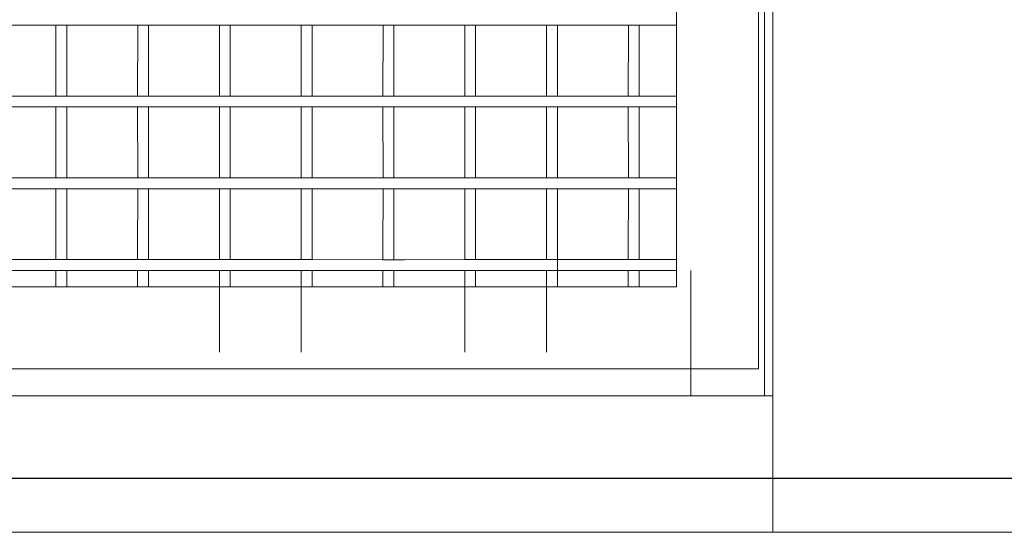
# Model space of a CAD drawing. Header units: millimetres. Extents: x -16331 to -10174, y -4135 to -3584.
# Tile 45 of 256: x -10364 to -10362.556, y -4018.872 to -4018.12. Entities that reach past the tile are written whole.
import ezdxf

# ---------------------------------------------------------------- set-up
doc = ezdxf.new("R2010")
doc.units = ezdxf.units.MM
doc.layers.add('DI-Eixos', color=7, linetype='Continuous')
for name, color, linetype, lineweight in [('DI-Elementos externos em corte', 9, 'Continuous', 18), ('DI-Elementos externos em vista', 9, 'Continuous', 5), ('IFC-IfcDoor-Contorno', 250, 'Continuous', 5), ('IFC-IfcSlab-Contorno', 250, 'Continuous', 5), ('IFC-IfcWallStandardCase-Contorno', 250, 'Continuous', 5)]:
    doc.layers.add(name, color=color, linetype=linetype, lineweight=lineweight)

msp = doc.modelspace()

# ---------------------------------------------------------------- linework, layer by layer
at = {"layer": 'DI-Eixos'}
msp.add_line((-10376.1671, -4018.7924), (-10355.1826, -4018.7924), dxfattribs=at)
at = {"layer": 'DI-Elementos externos em corte'}
for p, q in [((-10362.8955, -4018.8718), (-10364.8479, -4018.8718)), ((-10362.5755, -4018.8718), (-10362.8955, -4018.8718)), ((-10362.3659, -4018.8718), (-10362.5755, -4018.8718))]:
    msp.add_line(p, q, dxfattribs=at)
at = {"layer": 'DI-Elementos externos em corte', "lineweight": 5}
for p, q in [((-10362.8955, -4018.8718), (-10364.8479, -4018.8718)), ((-10362.5755, -4018.8718), (-10362.8955, -4018.8718)), ((-10362.3659, -4018.8718), (-10362.5755, -4018.8718))]:
    msp.add_line(p, q, dxfattribs=at)
at = {"layer": 'DI-Elementos externos em vista'}
for p, q in [((-10362.9075, -4017.0618), (-10362.9075, -4018.6718)), ((-10362.8955, -4017.0618), (-10362.8955, -4018.6718)), ((-10362.8955, -4018.6718), (-10362.8955, -4017.0618)), ((-10363.0365, -4017.7678), (-10363.0365, -4018.5118)), ((-10362.9165, -4018.1278), (-10362.9165, -4017.8878)), ((-10362.9075, -4018.1278), (-10362.9075, -4018.1118)), ((-10364.0514, -4018.1278), (-10363.9897, -4018.1278)), ((-10363.9897, -4018.1278), (-10363.9473, -4018.1278)), ((-10363.9473, -4018.1278), (-10363.9314, -4018.1278)), ((-10363.9473, -4018.1278), (-10363.9473, -4018.1329)), ((-10363.9314, -4018.1278), (-10363.8949, -4018.1278)), ((-10363.9314, -4018.1329), (-10363.9314, -4018.1278)), ((-10363.8949, -4018.1278), (-10363.8273, -4018.1278)), ((-10363.8273, -4018.1278), (-10363.8114, -4018.1278)), ((-10363.8273, -4018.1278), (-10363.8273, -4018.1329)), ((-10363.8114, -4018.1278), (-10363.7802, -4018.1278)), ((-10363.8114, -4018.1329), (-10363.8114, -4018.1278)), ((-10363.7802, -4018.1278), (-10363.7073, -4018.1277)), ((-10363.7073, -4018.1277), (-10363.6914, -4018.1277)), ((-10363.7073, -4018.1277), (-10363.7073, -4018.1329)), ((-10363.6914, -4018.1277), (-10363.6654, -4018.1277)), ((-10363.6914, -4018.1329), (-10363.6914, -4018.1277)), ((-10363.6654, -4018.1277), (-10363.5873, -4018.1278)), ((-10363.5873, -4018.1278), (-10363.5725, -4018.1278)), ((-10363.5873, -4018.1278), (-10363.5873, -4018.1329)), ((-10363.5725, -4018.1278), (-10363.4673, -4018.1277)), ((-10363.5714, -4018.1329), (-10363.5714, -4018.1278)), ((-10363.4673, -4018.1277), (-10363.4514, -4018.1277)), ((-10363.4673, -4018.1277), (-10363.4673, -4018.1329)), ((-10363.4514, -4018.1277), (-10363.4359, -4018.1277)), ((-10363.4514, -4018.1329), (-10363.4514, -4018.1277)), ((-10363.4359, -4018.1277), (-10363.3473, -4018.1277)), ((-10363.3473, -4018.1277), (-10363.3314, -4018.1277)), ((-10363.3473, -4018.1277), (-10363.3473, -4018.1329)), ((-10363.3314, -4018.1277), (-10363.2997, -4018.1278)), ((-10363.3314, -4018.1329), (-10363.3314, -4018.1277)), ((-10363.2997, -4018.1278), (-10363.2273, -4018.1277)), ((-10363.2273, -4018.1277), (-10363.2114, -4018.1277)), ((-10363.2273, -4018.1277), (-10363.2273, -4018.1329)), ((-10363.2114, -4018.1277), (-10363.2064, -4018.1277)), ((-10363.2114, -4018.1329), (-10363.2114, -4018.1277)), ((-10363.2064, -4018.1277), (-10363.1073, -4018.1277)), ((-10363.1073, -4018.1277), (-10363.0914, -4018.1278)), ((-10363.1073, -4018.1277), (-10363.1073, -4018.1329)), ((-10363.0914, -4018.1278), (-10363.059, -4018.1278)), ((-10363.0914, -4018.1329), (-10363.0914, -4018.1278)), ((-10363.059, -4018.1278), (-10363.0365, -4018.1278)), ((-10362.9165, -4018.3678), (-10362.9165, -4018.1278)), ((-10362.9075, -4018.2318), (-10362.9075, -4018.1278)), ((-10363.9473, -4018.1329), (-10363.9474, -4018.232)), ((-10363.9314, -4018.232), (-10363.9314, -4018.1329)), ((-10363.8273, -4018.1329), (-10363.8274, -4018.232)), ((-10363.8114, -4018.232), (-10363.8114, -4018.1329)), ((-10363.7073, -4018.1329), (-10363.7074, -4018.232)), ((-10363.6914, -4018.232), (-10363.6914, -4018.1329)), ((-10363.5873, -4018.1329), (-10363.5874, -4018.232)), ((-10363.5714, -4018.232), (-10363.5714, -4018.1329)), ((-10363.4673, -4018.1329), (-10363.4674, -4018.232)), ((-10363.4514, -4018.232), (-10363.4514, -4018.1329)), ((-10363.3473, -4018.1329), (-10363.3474, -4018.232)), ((-10363.3314, -4018.232), (-10363.3314, -4018.1329)), ((-10363.2273, -4018.1329), (-10363.2274, -4018.232)), ((-10363.2114, -4018.232), (-10363.2114, -4018.1329)), ((-10363.1073, -4018.1329), (-10363.1074, -4018.232)), ((-10363.0914, -4018.232), (-10363.0914, -4018.1329)), ((-10363.9897, -4018.2318), (-10364.0514, -4018.2318)), ((-10363.9474, -4018.2318), (-10363.9897, -4018.2318)), ((-10363.9314, -4018.2318), (-10363.9474, -4018.2318)), ((-10363.8949, -4018.2318), (-10363.9314, -4018.2318)), ((-10363.8274, -4018.2318), (-10363.8949, -4018.2318)), ((-10363.8114, -4018.2318), (-10363.8274, -4018.2318)), ((-10363.7802, -4018.2318), (-10363.8114, -4018.2318)), ((-10363.7074, -4018.2318), (-10363.7802, -4018.2318)), ((-10363.6914, -4018.2318), (-10363.7074, -4018.2318)), ((-10363.6654, -4018.2318), (-10363.6914, -4018.2318)), ((-10363.5874, -4018.2318), (-10363.6654, -4018.2318)), ((-10363.5725, -4018.2318), (-10363.5874, -4018.2318)), ((-10363.4674, -4018.2319), (-10363.5725, -4018.2318)), ((-10363.4514, -4018.2319), (-10363.4674, -4018.2319)), ((-10363.4359, -4018.2319), (-10363.4514, -4018.2319)), ((-10363.3474, -4018.2318), (-10363.4359, -4018.2319)), ((-10363.3314, -4018.2318), (-10363.3474, -4018.2318)), ((-10363.2997, -4018.2318), (-10363.3314, -4018.2318)), ((-10363.2274, -4018.2318), (-10363.2997, -4018.2318)), ((-10363.2114, -4018.2318), (-10363.2274, -4018.2318)), ((-10363.2064, -4018.2318), (-10363.2114, -4018.2318)), ((-10363.1074, -4018.2318), (-10363.2064, -4018.2318)), ((-10363.0914, -4018.2318), (-10363.1074, -4018.2318)), ((-10363.059, -4018.2318), (-10363.0914, -4018.2318)), ((-10363.0365, -4018.2318), (-10363.059, -4018.2318)), ((-10362.9075, -4018.2478), (-10362.9075, -4018.2318)), ((-10364.0514, -4018.2478), (-10363.9897, -4018.2478)), ((-10363.9897, -4018.2478), (-10363.9474, -4018.2478)), ((-10363.9474, -4018.2478), (-10363.9314, -4018.2478)), ((-10363.9474, -4018.2478), (-10363.9473, -4018.3518)), ((-10363.9314, -4018.2478), (-10363.8949, -4018.2478)), ((-10363.9314, -4018.3518), (-10363.9314, -4018.2478)), ((-10363.8949, -4018.2478), (-10363.8274, -4018.2478)), ((-10363.8274, -4018.2478), (-10363.8114, -4018.2478)), ((-10363.8274, -4018.2478), (-10363.8273, -4018.3518)), ((-10363.8114, -4018.2478), (-10363.7802, -4018.2478)), ((-10363.8114, -4018.3518), (-10363.8114, -4018.2478)), ((-10363.7802, -4018.2478), (-10363.7074, -4018.2477)), ((-10363.7074, -4018.2477), (-10363.6914, -4018.2477)), ((-10363.7074, -4018.2477), (-10363.7073, -4018.3518)), ((-10363.6914, -4018.2477), (-10363.6654, -4018.2477)), ((-10363.6914, -4018.3518), (-10363.6914, -4018.2477)), ((-10363.6654, -4018.2477), (-10363.5874, -4018.2478)), ((-10363.5874, -4018.2478), (-10363.5725, -4018.2478)), ((-10363.5874, -4018.2478), (-10363.5873, -4018.3518)), ((-10363.5725, -4018.2478), (-10363.4674, -4018.2477)), ((-10363.5714, -4018.3518), (-10363.5714, -4018.2478)), ((-10363.4674, -4018.2477), (-10363.4514, -4018.2477)), ((-10363.4674, -4018.2477), (-10363.4673, -4018.3519)), ((-10363.4514, -4018.2477), (-10363.4359, -4018.2477)), ((-10363.4514, -4018.3519), (-10363.4514, -4018.2477)), ((-10363.4359, -4018.2477), (-10363.3474, -4018.2477)), ((-10363.3474, -4018.2477), (-10363.3314, -4018.2477)), ((-10363.3474, -4018.2477), (-10363.3473, -4018.3518)), ((-10363.3314, -4018.2477), (-10363.2997, -4018.2478)), ((-10363.3314, -4018.3518), (-10363.3314, -4018.2477)), ((-10363.2997, -4018.2478), (-10363.2274, -4018.2477)), ((-10363.2274, -4018.2477), (-10363.2114, -4018.2477)), ((-10363.2274, -4018.2477), (-10363.2273, -4018.3518)), ((-10363.2114, -4018.2477), (-10363.2064, -4018.2477)), ((-10363.2114, -4018.3518), (-10363.2114, -4018.2477)), ((-10363.2064, -4018.2477), (-10363.1074, -4018.2477)), ((-10363.1074, -4018.2477), (-10363.0914, -4018.2478)), ((-10363.1074, -4018.2477), (-10363.1073, -4018.3518)), ((-10363.0914, -4018.2478), (-10363.059, -4018.2478)), ((-10363.0914, -4018.3518), (-10363.0914, -4018.2478)), ((-10363.059, -4018.2478), (-10363.0365, -4018.2478)), ((-10362.9075, -4018.3518), (-10362.9075, -4018.2478)), ((-10363.9897, -4018.3518), (-10364.0514, -4018.3518)), ((-10363.9473, -4018.3518), (-10363.9897, -4018.3518)), ((-10363.9314, -4018.3518), (-10363.9473, -4018.3518)), ((-10363.8949, -4018.3518), (-10363.9314, -4018.3518)), ((-10363.8273, -4018.3518), (-10363.8949, -4018.3518)), ((-10363.8114, -4018.3518), (-10363.8273, -4018.3518)), ((-10363.7802, -4018.3518), (-10363.8114, -4018.3518)), ((-10363.7073, -4018.3518), (-10363.7802, -4018.3518)), ((-10363.6914, -4018.3518), (-10363.7073, -4018.3518)), ((-10363.6654, -4018.3518), (-10363.6914, -4018.3518)), ((-10363.5873, -4018.3518), (-10363.6654, -4018.3518)), ((-10363.5725, -4018.3518), (-10363.5873, -4018.3518)), ((-10363.4673, -4018.3519), (-10363.5725, -4018.3518)), ((-10363.4514, -4018.3519), (-10363.4673, -4018.3519)), ((-10363.4359, -4018.3519), (-10363.4514, -4018.3519)), ((-10363.3473, -4018.3518), (-10363.4359, -4018.3519)), ((-10363.3314, -4018.3518), (-10363.3473, -4018.3518)), ((-10363.2997, -4018.3518), (-10363.3314, -4018.3518)), ((-10363.2273, -4018.3518), (-10363.2997, -4018.3518)), ((-10363.2114, -4018.3518), (-10363.2273, -4018.3518)), ((-10363.2064, -4018.3518), (-10363.2114, -4018.3518)), ((-10363.1073, -4018.3518), (-10363.2064, -4018.3518)), ((-10363.0914, -4018.3518), (-10363.1073, -4018.3518)), ((-10363.059, -4018.3518), (-10363.0914, -4018.3518)), ((-10363.0365, -4018.3518), (-10363.059, -4018.3518)), ((-10362.9075, -4018.3678), (-10362.9075, -4018.3518)), ((-10364.0514, -4018.3678), (-10363.9897, -4018.3678)), ((-10363.9897, -4018.3678), (-10363.9473, -4018.3678)), ((-10363.9473, -4018.3678), (-10363.9474, -4018.4595)), ((-10363.9473, -4018.3678), (-10363.9314, -4018.3678)), ((-10363.9314, -4018.3678), (-10363.8949, -4018.3678)), ((-10363.9314, -4018.4595), (-10363.9314, -4018.3678)), ((-10363.8949, -4018.3678), (-10363.8273, -4018.3678)), ((-10363.8273, -4018.3678), (-10363.8274, -4018.4595)), ((-10363.8273, -4018.3678), (-10363.8114, -4018.3678)), ((-10363.8114, -4018.3678), (-10363.7802, -4018.3678)), ((-10363.8114, -4018.4595), (-10363.8114, -4018.3678)), ((-10363.7802, -4018.3678), (-10363.7073, -4018.3677)), ((-10363.7073, -4018.3677), (-10363.7074, -4018.4595)), ((-10363.7073, -4018.3677), (-10363.6914, -4018.3677)), ((-10363.6914, -4018.3677), (-10363.6654, -4018.3677)), ((-10363.6914, -4018.4595), (-10363.6914, -4018.3677)), ((-10363.6654, -4018.3677), (-10363.5873, -4018.3678)), ((-10363.5873, -4018.3678), (-10363.5874, -4018.4595)), ((-10363.5873, -4018.3678), (-10363.5725, -4018.3678)), ((-10363.5725, -4018.3678), (-10363.4673, -4018.3677)), ((-10363.5714, -4018.4595), (-10363.5714, -4018.3678)), ((-10363.4673, -4018.3677), (-10363.4674, -4018.4595)), ((-10363.4673, -4018.3677), (-10363.4514, -4018.3677)), ((-10363.4514, -4018.3677), (-10363.4359, -4018.3677)), ((-10363.4514, -4018.4595), (-10363.4514, -4018.3677)), ((-10363.4359, -4018.3677), (-10363.3473, -4018.3677)), ((-10363.3473, -4018.3677), (-10363.3474, -4018.4595)), ((-10363.3473, -4018.3677), (-10363.3314, -4018.3677)), ((-10363.3314, -4018.3677), (-10363.2997, -4018.3678)), ((-10363.3314, -4018.4595), (-10363.3314, -4018.3677)), ((-10363.2997, -4018.3678), (-10363.2273, -4018.3677)), ((-10363.2273, -4018.3677), (-10363.2274, -4018.4595)), ((-10363.2273, -4018.3677), (-10363.2114, -4018.3677)), ((-10363.2114, -4018.3677), (-10363.2064, -4018.3677)), ((-10363.2114, -4018.4595), (-10363.2114, -4018.3677)), ((-10363.2064, -4018.3677), (-10363.1073, -4018.3677)), ((-10363.1073, -4018.3677), (-10363.1074, -4018.4595)), ((-10363.1073, -4018.3677), (-10363.0914, -4018.3678)), ((-10363.0914, -4018.3678), (-10363.059, -4018.3678)), ((-10363.0914, -4018.4595), (-10363.0914, -4018.3678)), ((-10363.059, -4018.3678), (-10363.0365, -4018.3678)), ((-10362.9165, -4018.6318), (-10362.9165, -4018.3678)), ((-10362.9075, -4018.4718), (-10362.9075, -4018.3678)), ((-10363.9474, -4018.4595), (-10363.9474, -4018.4718)), ((-10363.9314, -4018.4718), (-10363.9314, -4018.4595)), ((-10363.8274, -4018.4595), (-10363.8274, -4018.4718)), ((-10363.8114, -4018.4718), (-10363.8114, -4018.4595)), ((-10363.7074, -4018.4595), (-10363.7074, -4018.4718)), ((-10363.6914, -4018.4718), (-10363.6914, -4018.4595)), ((-10363.5874, -4018.4595), (-10363.5874, -4018.4718)), ((-10363.5714, -4018.4718), (-10363.5714, -4018.4595)), ((-10363.4674, -4018.4595), (-10363.4674, -4018.4719)), ((-10363.4514, -4018.4719), (-10363.4514, -4018.4595)), ((-10363.3474, -4018.4595), (-10363.3474, -4018.4718)), ((-10363.3314, -4018.4718), (-10363.3314, -4018.4595)), ((-10363.2274, -4018.4595), (-10363.2274, -4018.4718)), ((-10363.2114, -4018.4718), (-10363.2114, -4018.4595)), ((-10363.1074, -4018.4595), (-10363.1074, -4018.4718)), ((-10363.0914, -4018.4718), (-10363.0914, -4018.4595)), ((-10363.9897, -4018.4718), (-10364.0514, -4018.4718)), ((-10363.9474, -4018.4718), (-10363.9897, -4018.4718)), ((-10363.9314, -4018.4718), (-10363.9474, -4018.4718)), ((-10363.8949, -4018.4718), (-10363.9314, -4018.4718)), ((-10363.8274, -4018.4718), (-10363.8949, -4018.4718)), ((-10363.8114, -4018.4718), (-10363.8274, -4018.4718)), ((-10363.7802, -4018.4718), (-10363.8114, -4018.4718)), ((-10363.7074, -4018.4718), (-10363.7802, -4018.4718)), ((-10363.6914, -4018.4718), (-10363.7074, -4018.4718)), ((-10363.6654, -4018.4718), (-10363.6914, -4018.4718)), ((-10363.5874, -4018.4718), (-10363.6654, -4018.4718)), ((-10363.5725, -4018.4718), (-10363.5874, -4018.4718)), ((-10363.5714, -4018.4718), (-10363.5725, -4018.4718)), ((-10363.4674, -4018.4719), (-10363.5714, -4018.4718)), ((-10363.4514, -4018.4719), (-10363.4674, -4018.4719)), ((-10363.4359, -4018.4719), (-10363.4514, -4018.4719)), ((-10363.3474, -4018.4718), (-10363.4359, -4018.4719)), ((-10363.3314, -4018.4718), (-10363.3474, -4018.4718)), ((-10363.2997, -4018.4718), (-10363.3314, -4018.4718)), ((-10363.2274, -4018.4718), (-10363.2997, -4018.4718)), ((-10363.2114, -4018.4718), (-10363.2274, -4018.4718)), ((-10363.2064, -4018.4718), (-10363.2114, -4018.4718)), ((-10363.2114, -4018.4877), (-10363.2114, -4018.4718)), ((-10363.1074, -4018.4718), (-10363.2064, -4018.4718)), ((-10363.0914, -4018.4718), (-10363.1074, -4018.4718)), ((-10363.059, -4018.4718), (-10363.0914, -4018.4718)), ((-10363.0365, -4018.4718), (-10363.059, -4018.4718)), ((-10362.9075, -4018.4878), (-10362.9075, -4018.4718)), ((-10364.0514, -4018.4878), (-10363.9897, -4018.4878)), ((-10363.9897, -4018.4878), (-10363.9474, -4018.4878)), ((-10363.9474, -4018.4878), (-10363.9314, -4018.4878)), ((-10363.9474, -4018.4878), (-10363.9474, -4018.5118)), ((-10363.9314, -4018.4878), (-10363.8949, -4018.4878)), ((-10363.9314, -4018.5118), (-10363.9314, -4018.4878)), ((-10363.8949, -4018.4878), (-10363.8274, -4018.4878)), ((-10363.8274, -4018.4878), (-10363.8114, -4018.4878)), ((-10363.8274, -4018.4878), (-10363.8274, -4018.5118)), ((-10363.8114, -4018.4878), (-10363.7802, -4018.4878)), ((-10363.8114, -4018.5118), (-10363.8114, -4018.4878)), ((-10363.7802, -4018.4878), (-10363.7074, -4018.4877)), ((-10363.7074, -4018.4877), (-10363.6914, -4018.4877)), ((-10363.7074, -4018.4877), (-10363.7074, -4018.5118)), ((-10363.6914, -4018.4877), (-10363.6654, -4018.4877)), ((-10363.6914, -4018.5118), (-10363.6914, -4018.4877)), ((-10363.6654, -4018.4877), (-10363.5874, -4018.4878)), ((-10363.5874, -4018.4878), (-10363.5725, -4018.4878)), ((-10363.5874, -4018.4878), (-10363.5874, -4018.5118)), ((-10363.5725, -4018.4878), (-10363.5714, -4018.4878)), ((-10363.5714, -4018.4878), (-10363.4674, -4018.4877)), ((-10363.5714, -4018.5118), (-10363.5714, -4018.4878)), ((-10363.4674, -4018.4877), (-10363.4514, -4018.4877)), ((-10363.4674, -4018.4877), (-10363.4674, -4018.5118)), ((-10363.4514, -4018.4877), (-10363.4359, -4018.4877)), ((-10363.4514, -4018.5118), (-10363.4514, -4018.4877)), ((-10363.4359, -4018.4877), (-10363.3474, -4018.4877)), ((-10363.3474, -4018.4877), (-10363.3314, -4018.4877)), ((-10363.3474, -4018.4877), (-10363.3474, -4018.5118)), ((-10363.3314, -4018.4877), (-10363.2997, -4018.4878)), ((-10363.3314, -4018.5118), (-10363.3314, -4018.4877)), ((-10363.2997, -4018.4878), (-10363.2274, -4018.4877)), ((-10363.2274, -4018.4877), (-10363.2114, -4018.4877)), ((-10363.2274, -4018.4877), (-10363.2274, -4018.5118)), ((-10363.2114, -4018.4877), (-10363.2064, -4018.4877)), ((-10363.2114, -4018.5118), (-10363.2114, -4018.4877)), ((-10363.2064, -4018.4877), (-10363.1074, -4018.4877)), ((-10363.1074, -4018.4877), (-10363.0914, -4018.4878)), ((-10363.1074, -4018.4877), (-10363.1074, -4018.5118)), ((-10363.0914, -4018.4878), (-10363.059, -4018.4878)), ((-10363.0914, -4018.5118), (-10363.0914, -4018.4878)), ((-10363.059, -4018.4878), (-10363.0365, -4018.4878)), ((-10363.0155, -4018.4878), (-10363.0155, -4018.6718)), ((-10362.9075, -4018.5118), (-10362.9075, -4018.4878)), ((-10363.9474, -4018.5118), (-10364.0674, -4018.5118)), ((-10363.8274, -4018.5118), (-10363.9474, -4018.5118)), ((-10363.7074, -4018.5118), (-10363.8274, -4018.5118)), ((-10363.6914, -4018.5118), (-10363.7074, -4018.5118)), ((-10363.7074, -4018.5118), (-10363.7074, -4018.6077)), ((-10363.5874, -4018.5118), (-10363.6914, -4018.5118)), ((-10363.5714, -4018.5118), (-10363.5874, -4018.5118)), ((-10363.5874, -4018.5118), (-10363.5874, -4018.6077)), ((-10363.4674, -4018.5118), (-10363.5714, -4018.5118)), ((-10363.4514, -4018.5118), (-10363.4674, -4018.5118)), ((-10363.3474, -4018.5118), (-10363.4514, -4018.5118)), ((-10363.3314, -4018.5118), (-10363.3474, -4018.5118)), ((-10363.3474, -4018.5118), (-10363.3474, -4018.6077)), ((-10363.2274, -4018.5118), (-10363.3314, -4018.5118)), ((-10363.2114, -4018.5118), (-10363.2274, -4018.5118)), ((-10363.2274, -4018.5118), (-10363.2274, -4018.6077)), ((-10363.1074, -4018.5118), (-10363.2114, -4018.5118)), ((-10363.0914, -4018.5118), (-10363.1074, -4018.5118)), ((-10363.0365, -4018.5118), (-10363.0914, -4018.5118)), ((-10362.9075, -4018.6318), (-10362.9075, -4018.5118)), ((-10364.0514, -4018.6318), (-10363.9474, -4018.6318)), ((-10363.9474, -4018.6318), (-10363.9314, -4018.6318)), ((-10363.9314, -4018.6318), (-10363.8274, -4018.6318)), ((-10363.8274, -4018.6318), (-10363.8114, -4018.6318)), ((-10363.8114, -4018.6318), (-10363.7074, -4018.6318)), ((-10363.7074, -4018.6318), (-10363.6914, -4018.6318)), ((-10363.6914, -4018.6318), (-10363.5874, -4018.6318)), ((-10363.5874, -4018.6318), (-10363.5714, -4018.6318)), ((-10363.5714, -4018.6318), (-10363.4674, -4018.6318)), ((-10363.4674, -4018.6318), (-10363.4514, -4018.6318)), ((-10363.4514, -4018.6318), (-10363.3474, -4018.6318)), ((-10363.3474, -4018.6318), (-10363.3314, -4018.6318)), ((-10363.3314, -4018.6318), (-10363.0155, -4018.6318)), ((-10363.0155, -4018.6318), (-10362.9165, -4018.6318)), ((-10362.9075, -4018.6718), (-10362.9075, -4018.6318)), ((-10363.6555, -4018.6718), (-10364.8559, -4018.6718)), ((-10362.8955, -4018.6718), (-10363.6555, -4018.6718)), ((-10363.0155, -4018.6718), (-10362.9943, -4018.6718)), ((-10362.9943, -4018.6718), (-10362.9165, -4018.6718)), ((-10362.9165, -4018.6718), (-10362.9075, -4018.6718)), ((-10362.9075, -4018.6718), (-10362.8955, -4018.6718)), ((-10362.8955, -4018.6718), (-10362.8955, -4018.8718)), ((-10362.8955, -4018.8718), (-10362.8955, -4018.6718))]:
    msp.add_line(p, q, dxfattribs=at)
at = {"layer": 'IFC-IfcDoor-Contorno', "lineweight": 5}
for p, q in [((-10362.9075, -4017.0618), (-10362.9075, -4018.6718)), ((-10362.8955, -4018.6718), (-10362.8955, -4017.0618)), ((-10363.0365, -4017.7678), (-10363.0365, -4018.5118)), ((-10362.9165, -4018.1278), (-10362.9165, -4017.8878)), ((-10362.9075, -4018.1278), (-10362.9075, -4018.1118)), ((-10364.0514, -4018.1278), (-10363.9897, -4018.1278)), ((-10363.9897, -4018.1278), (-10363.9473, -4018.1278)), ((-10363.9473, -4018.1278), (-10363.9314, -4018.1278)), ((-10363.9473, -4018.1278), (-10363.9473, -4018.1329)), ((-10363.9314, -4018.1278), (-10363.8949, -4018.1278)), ((-10363.9314, -4018.1329), (-10363.9314, -4018.1278)), ((-10363.8949, -4018.1278), (-10363.8273, -4018.1278)), ((-10363.8273, -4018.1278), (-10363.8114, -4018.1278)), ((-10363.8273, -4018.1278), (-10363.8273, -4018.1329)), ((-10363.8114, -4018.1278), (-10363.7802, -4018.1278)), ((-10363.8114, -4018.1329), (-10363.8114, -4018.1278)), ((-10363.7802, -4018.1278), (-10363.7073, -4018.1277)), ((-10363.7073, -4018.1277), (-10363.6914, -4018.1277)), ((-10363.7073, -4018.1277), (-10363.7073, -4018.1329)), ((-10363.6914, -4018.1277), (-10363.6654, -4018.1277)), ((-10363.6914, -4018.1329), (-10363.6914, -4018.1277)), ((-10363.6654, -4018.1277), (-10363.5873, -4018.1278)), ((-10363.5873, -4018.1278), (-10363.5725, -4018.1278)), ((-10363.5873, -4018.1278), (-10363.5873, -4018.1329)), ((-10363.5725, -4018.1278), (-10363.4673, -4018.1277)), ((-10363.5714, -4018.1329), (-10363.5714, -4018.1278)), ((-10363.4673, -4018.1277), (-10363.4514, -4018.1277)), ((-10363.4673, -4018.1277), (-10363.4673, -4018.1329)), ((-10363.4514, -4018.1277), (-10363.4359, -4018.1277)), ((-10363.4514, -4018.1329), (-10363.4514, -4018.1277)), ((-10363.4359, -4018.1277), (-10363.3473, -4018.1277)), ((-10363.3473, -4018.1277), (-10363.3314, -4018.1277)), ((-10363.3473, -4018.1277), (-10363.3473, -4018.1329)), ((-10363.3314, -4018.1277), (-10363.2997, -4018.1278)), ((-10363.3314, -4018.1329), (-10363.3314, -4018.1277)), ((-10363.2997, -4018.1278), (-10363.2273, -4018.1277)), ((-10363.2273, -4018.1277), (-10363.2114, -4018.1277)), ((-10363.2273, -4018.1277), (-10363.2273, -4018.1329)), ((-10363.2114, -4018.1277), (-10363.2064, -4018.1277)), ((-10363.2114, -4018.1329), (-10363.2114, -4018.1277)), ((-10363.2064, -4018.1277), (-10363.1073, -4018.1277)), ((-10363.1073, -4018.1277), (-10363.0914, -4018.1278)), ((-10363.1073, -4018.1277), (-10363.1073, -4018.1329)), ((-10363.0914, -4018.1278), (-10363.059, -4018.1278)), ((-10363.0914, -4018.1329), (-10363.0914, -4018.1278)), ((-10363.059, -4018.1278), (-10363.0365, -4018.1278)), ((-10362.9165, -4018.3678), (-10362.9165, -4018.1278)), ((-10362.9075, -4018.2318), (-10362.9075, -4018.1278)), ((-10363.9473, -4018.1329), (-10363.9474, -4018.232)), ((-10363.9314, -4018.232), (-10363.9314, -4018.1329)), ((-10363.8273, -4018.1329), (-10363.8274, -4018.232)), ((-10363.8114, -4018.232), (-10363.8114, -4018.1329)), ((-10363.7073, -4018.1329), (-10363.7074, -4018.232)), ((-10363.6914, -4018.232), (-10363.6914, -4018.1329)), ((-10363.5873, -4018.1329), (-10363.5874, -4018.232)), ((-10363.5714, -4018.232), (-10363.5714, -4018.1329)), ((-10363.4673, -4018.1329), (-10363.4674, -4018.232)), ((-10363.4514, -4018.232), (-10363.4514, -4018.1329)), ((-10363.3473, -4018.1329), (-10363.3474, -4018.232)), ((-10363.3314, -4018.232), (-10363.3314, -4018.1329)), ((-10363.2273, -4018.1329), (-10363.2274, -4018.232)), ((-10363.2114, -4018.232), (-10363.2114, -4018.1329)), ((-10363.1073, -4018.1329), (-10363.1074, -4018.232)), ((-10363.0914, -4018.232), (-10363.0914, -4018.1329)), ((-10363.9897, -4018.2318), (-10364.0514, -4018.2318)), ((-10363.9474, -4018.2318), (-10363.9897, -4018.2318)), ((-10363.9314, -4018.2318), (-10363.9474, -4018.2318)), ((-10363.8949, -4018.2318), (-10363.9314, -4018.2318)), ((-10363.8274, -4018.2318), (-10363.8949, -4018.2318)), ((-10363.8114, -4018.2318), (-10363.8274, -4018.2318)), ((-10363.7802, -4018.2318), (-10363.8114, -4018.2318)), ((-10363.7074, -4018.2318), (-10363.7802, -4018.2318)), ((-10363.6914, -4018.2318), (-10363.7074, -4018.2318)), ((-10363.6654, -4018.2318), (-10363.6914, -4018.2318)), ((-10363.5874, -4018.2318), (-10363.6654, -4018.2318)), ((-10363.5725, -4018.2318), (-10363.5874, -4018.2318)), ((-10363.4674, -4018.2319), (-10363.5725, -4018.2318)), ((-10363.4514, -4018.2319), (-10363.4674, -4018.2319)), ((-10363.4359, -4018.2319), (-10363.4514, -4018.2319)), ((-10363.3474, -4018.2318), (-10363.4359, -4018.2319)), ((-10363.3314, -4018.2318), (-10363.3474, -4018.2318)), ((-10363.2997, -4018.2318), (-10363.3314, -4018.2318)), ((-10363.2274, -4018.2318), (-10363.2997, -4018.2318)), ((-10363.2114, -4018.2318), (-10363.2274, -4018.2318)), ((-10363.2064, -4018.2318), (-10363.2114, -4018.2318)), ((-10363.1074, -4018.2318), (-10363.2064, -4018.2318)), ((-10363.0914, -4018.2318), (-10363.1074, -4018.2318)), ((-10363.059, -4018.2318), (-10363.0914, -4018.2318)), ((-10363.0365, -4018.2318), (-10363.059, -4018.2318)), ((-10362.9075, -4018.2478), (-10362.9075, -4018.2318)), ((-10364.0514, -4018.2478), (-10363.9897, -4018.2478)), ((-10363.9897, -4018.2478), (-10363.9474, -4018.2478)), ((-10363.9474, -4018.2478), (-10363.9314, -4018.2478)), ((-10363.9474, -4018.2478), (-10363.9473, -4018.3518)), ((-10363.9314, -4018.2478), (-10363.8949, -4018.2478)), ((-10363.9314, -4018.3518), (-10363.9314, -4018.2478)), ((-10363.8949, -4018.2478), (-10363.8274, -4018.2478)), ((-10363.8274, -4018.2478), (-10363.8114, -4018.2478)), ((-10363.8274, -4018.2478), (-10363.8273, -4018.3518)), ((-10363.8114, -4018.2478), (-10363.7802, -4018.2478)), ((-10363.8114, -4018.3518), (-10363.8114, -4018.2478)), ((-10363.7802, -4018.2478), (-10363.7074, -4018.2477)), ((-10363.7074, -4018.2477), (-10363.6914, -4018.2477)), ((-10363.7074, -4018.2477), (-10363.7073, -4018.3518)), ((-10363.6914, -4018.2477), (-10363.6654, -4018.2477)), ((-10363.6914, -4018.3518), (-10363.6914, -4018.2477)), ((-10363.6654, -4018.2477), (-10363.5874, -4018.2478)), ((-10363.5874, -4018.2478), (-10363.5725, -4018.2478)), ((-10363.5874, -4018.2478), (-10363.5873, -4018.3518)), ((-10363.5725, -4018.2478), (-10363.4674, -4018.2477)), ((-10363.5714, -4018.3518), (-10363.5714, -4018.2478)), ((-10363.4674, -4018.2477), (-10363.4514, -4018.2477)), ((-10363.4674, -4018.2477), (-10363.4673, -4018.3519)), ((-10363.4514, -4018.2477), (-10363.4359, -4018.2477)), ((-10363.4514, -4018.3519), (-10363.4514, -4018.2477)), ((-10363.4359, -4018.2477), (-10363.3474, -4018.2477)), ((-10363.3474, -4018.2477), (-10363.3314, -4018.2477)), ((-10363.3474, -4018.2477), (-10363.3473, -4018.3518)), ((-10363.3314, -4018.2477), (-10363.2997, -4018.2478)), ((-10363.3314, -4018.3518), (-10363.3314, -4018.2477)), ((-10363.2997, -4018.2478), (-10363.2274, -4018.2477)), ((-10363.2274, -4018.2477), (-10363.2114, -4018.2477)), ((-10363.2274, -4018.2477), (-10363.2273, -4018.3518)), ((-10363.2114, -4018.2477), (-10363.2064, -4018.2477)), ((-10363.2114, -4018.3518), (-10363.2114, -4018.2477)), ((-10363.2064, -4018.2477), (-10363.1074, -4018.2477)), ((-10363.1074, -4018.2477), (-10363.0914, -4018.2478)), ((-10363.1074, -4018.2477), (-10363.1073, -4018.3518)), ((-10363.0914, -4018.2478), (-10363.059, -4018.2478)), ((-10363.0914, -4018.3518), (-10363.0914, -4018.2478)), ((-10363.059, -4018.2478), (-10363.0365, -4018.2478)), ((-10362.9075, -4018.3518), (-10362.9075, -4018.2478)), ((-10363.9897, -4018.3518), (-10364.0514, -4018.3518)), ((-10363.9473, -4018.3518), (-10363.9897, -4018.3518)), ((-10363.9314, -4018.3518), (-10363.9473, -4018.3518)), ((-10363.8949, -4018.3518), (-10363.9314, -4018.3518)), ((-10363.8273, -4018.3518), (-10363.8949, -4018.3518)), ((-10363.8114, -4018.3518), (-10363.8273, -4018.3518)), ((-10363.7802, -4018.3518), (-10363.8114, -4018.3518)), ((-10363.7073, -4018.3518), (-10363.7802, -4018.3518)), ((-10363.6914, -4018.3518), (-10363.7073, -4018.3518)), ((-10363.6654, -4018.3518), (-10363.6914, -4018.3518)), ((-10363.5873, -4018.3518), (-10363.6654, -4018.3518)), ((-10363.5725, -4018.3518), (-10363.5873, -4018.3518)), ((-10363.4673, -4018.3519), (-10363.5725, -4018.3518)), ((-10363.4514, -4018.3519), (-10363.4673, -4018.3519)), ((-10363.4359, -4018.3519), (-10363.4514, -4018.3519)), ((-10363.3473, -4018.3518), (-10363.4359, -4018.3519)), ((-10363.3314, -4018.3518), (-10363.3473, -4018.3518)), ((-10363.2997, -4018.3518), (-10363.3314, -4018.3518)), ((-10363.2273, -4018.3518), (-10363.2997, -4018.3518)), ((-10363.2114, -4018.3518), (-10363.2273, -4018.3518)), ((-10363.2064, -4018.3518), (-10363.2114, -4018.3518)), ((-10363.1073, -4018.3518), (-10363.2064, -4018.3518)), ((-10363.0914, -4018.3518), (-10363.1073, -4018.3518)), ((-10363.059, -4018.3518), (-10363.0914, -4018.3518)), ((-10363.0365, -4018.3518), (-10363.059, -4018.3518)), ((-10362.9075, -4018.3678), (-10362.9075, -4018.3518)), ((-10364.0514, -4018.3678), (-10363.9897, -4018.3678)), ((-10363.9897, -4018.3678), (-10363.9473, -4018.3678)), ((-10363.9473, -4018.3678), (-10363.9474, -4018.4595)), ((-10363.9473, -4018.3678), (-10363.9314, -4018.3678)), ((-10363.9314, -4018.3678), (-10363.8949, -4018.3678)), ((-10363.9314, -4018.4595), (-10363.9314, -4018.3678)), ((-10363.8949, -4018.3678), (-10363.8273, -4018.3678)), ((-10363.8273, -4018.3678), (-10363.8274, -4018.4595)), ((-10363.8273, -4018.3678), (-10363.8114, -4018.3678)), ((-10363.8114, -4018.3678), (-10363.7802, -4018.3678)), ((-10363.8114, -4018.4595), (-10363.8114, -4018.3678)), ((-10363.7802, -4018.3678), (-10363.7073, -4018.3677)), ((-10363.7073, -4018.3677), (-10363.7074, -4018.4595)), ((-10363.7073, -4018.3677), (-10363.6914, -4018.3677)), ((-10363.6914, -4018.3677), (-10363.6654, -4018.3677)), ((-10363.6914, -4018.4595), (-10363.6914, -4018.3677)), ((-10363.6654, -4018.3677), (-10363.5873, -4018.3678)), ((-10363.5873, -4018.3678), (-10363.5874, -4018.4595)), ((-10363.5873, -4018.3678), (-10363.5725, -4018.3678)), ((-10363.5725, -4018.3678), (-10363.4673, -4018.3677)), ((-10363.5714, -4018.4595), (-10363.5714, -4018.3678)), ((-10363.4673, -4018.3677), (-10363.4674, -4018.4595)), ((-10363.4673, -4018.3677), (-10363.4514, -4018.3677)), ((-10363.4514, -4018.3677), (-10363.4359, -4018.3677)), ((-10363.4514, -4018.4595), (-10363.4514, -4018.3677)), ((-10363.4359, -4018.3677), (-10363.3473, -4018.3677)), ((-10363.3473, -4018.3677), (-10363.3474, -4018.4595)), ((-10363.3473, -4018.3677), (-10363.3314, -4018.3677)), ((-10363.3314, -4018.3677), (-10363.2997, -4018.3678)), ((-10363.3314, -4018.4595), (-10363.3314, -4018.3677)), ((-10363.2997, -4018.3678), (-10363.2273, -4018.3677)), ((-10363.2273, -4018.3677), (-10363.2274, -4018.4595)), ((-10363.2273, -4018.3677), (-10363.2114, -4018.3677)), ((-10363.2114, -4018.3677), (-10363.2064, -4018.3677)), ((-10363.2114, -4018.4595), (-10363.2114, -4018.3677)), ((-10363.2064, -4018.3677), (-10363.1073, -4018.3677)), ((-10363.1073, -4018.3677), (-10363.1074, -4018.4595)), ((-10363.1073, -4018.3677), (-10363.0914, -4018.3678)), ((-10363.0914, -4018.3678), (-10363.059, -4018.3678)), ((-10363.0914, -4018.4595), (-10363.0914, -4018.3678)), ((-10363.059, -4018.3678), (-10363.0365, -4018.3678)), ((-10362.9165, -4018.6318), (-10362.9165, -4018.3678)), ((-10362.9075, -4018.4718), (-10362.9075, -4018.3678)), ((-10363.9474, -4018.4595), (-10363.9474, -4018.4718)), ((-10363.9314, -4018.4718), (-10363.9314, -4018.4595)), ((-10363.8274, -4018.4595), (-10363.8274, -4018.4718)), ((-10363.8114, -4018.4718), (-10363.8114, -4018.4595)), ((-10363.7074, -4018.4595), (-10363.7074, -4018.4718)), ((-10363.6914, -4018.4718), (-10363.6914, -4018.4595)), ((-10363.5874, -4018.4595), (-10363.5874, -4018.4718)), ((-10363.5714, -4018.4718), (-10363.5714, -4018.4595)), ((-10363.4674, -4018.4595), (-10363.4674, -4018.4719)), ((-10363.4514, -4018.4719), (-10363.4514, -4018.4595)), ((-10363.3474, -4018.4595), (-10363.3474, -4018.4718)), ((-10363.3314, -4018.4718), (-10363.3314, -4018.4595)), ((-10363.2274, -4018.4595), (-10363.2274, -4018.4718)), ((-10363.2114, -4018.4718), (-10363.2114, -4018.4595)), ((-10363.1074, -4018.4595), (-10363.1074, -4018.4718)), ((-10363.0914, -4018.4718), (-10363.0914, -4018.4595)), ((-10363.9897, -4018.4718), (-10364.0514, -4018.4718)), ((-10363.9474, -4018.4718), (-10363.9897, -4018.4718)), ((-10363.9314, -4018.4718), (-10363.9474, -4018.4718)), ((-10363.8949, -4018.4718), (-10363.9314, -4018.4718)), ((-10363.8274, -4018.4718), (-10363.8949, -4018.4718)), ((-10363.8114, -4018.4718), (-10363.8274, -4018.4718)), ((-10363.7802, -4018.4718), (-10363.8114, -4018.4718)), ((-10363.7074, -4018.4718), (-10363.7802, -4018.4718)), ((-10363.6914, -4018.4718), (-10363.7074, -4018.4718)), ((-10363.6654, -4018.4718), (-10363.6914, -4018.4718)), ((-10363.5874, -4018.4718), (-10363.6654, -4018.4718)), ((-10363.5725, -4018.4718), (-10363.5874, -4018.4718)), ((-10363.5714, -4018.4718), (-10363.5725, -4018.4718)), ((-10363.4674, -4018.4719), (-10363.5714, -4018.4718)), ((-10363.4514, -4018.4719), (-10363.4674, -4018.4719)), ((-10363.4359, -4018.4719), (-10363.4514, -4018.4719)), ((-10363.3474, -4018.4718), (-10363.4359, -4018.4719)), ((-10363.3314, -4018.4718), (-10363.3474, -4018.4718)), ((-10363.2997, -4018.4718), (-10363.3314, -4018.4718)), ((-10363.2274, -4018.4718), (-10363.2997, -4018.4718)), ((-10363.2114, -4018.4718), (-10363.2274, -4018.4718)), ((-10363.2064, -4018.4718), (-10363.2114, -4018.4718)), ((-10363.2114, -4018.4877), (-10363.2114, -4018.4718)), ((-10363.1074, -4018.4718), (-10363.2064, -4018.4718)), ((-10363.0914, -4018.4718), (-10363.1074, -4018.4718)), ((-10363.059, -4018.4718), (-10363.0914, -4018.4718)), ((-10363.0365, -4018.4718), (-10363.059, -4018.4718)), ((-10362.9075, -4018.4878), (-10362.9075, -4018.4718)), ((-10364.0514, -4018.4878), (-10363.9897, -4018.4878)), ((-10363.9897, -4018.4878), (-10363.9474, -4018.4878)), ((-10363.9474, -4018.4878), (-10363.9314, -4018.4878)), ((-10363.9474, -4018.4878), (-10363.9474, -4018.5118)), ((-10363.9314, -4018.4878), (-10363.8949, -4018.4878)), ((-10363.9314, -4018.5118), (-10363.9314, -4018.4878)), ((-10363.8949, -4018.4878), (-10363.8274, -4018.4878)), ((-10363.8274, -4018.4878), (-10363.8114, -4018.4878)), ((-10363.8274, -4018.4878), (-10363.8274, -4018.5118)), ((-10363.8114, -4018.4878), (-10363.7802, -4018.4878)), ((-10363.8114, -4018.5118), (-10363.8114, -4018.4878)), ((-10363.7802, -4018.4878), (-10363.7074, -4018.4877)), ((-10363.7074, -4018.4877), (-10363.6914, -4018.4877)), ((-10363.7074, -4018.4877), (-10363.7074, -4018.5118)), ((-10363.6914, -4018.4877), (-10363.6654, -4018.4877)), ((-10363.6914, -4018.5118), (-10363.6914, -4018.4877)), ((-10363.6654, -4018.4877), (-10363.5874, -4018.4878)), ((-10363.5874, -4018.4878), (-10363.5725, -4018.4878)), ((-10363.5874, -4018.4878), (-10363.5874, -4018.5118)), ((-10363.5725, -4018.4878), (-10363.5714, -4018.4878)), ((-10363.5714, -4018.4878), (-10363.4674, -4018.4877)), ((-10363.5714, -4018.5118), (-10363.5714, -4018.4878)), ((-10363.4674, -4018.4877), (-10363.4514, -4018.4877)), ((-10363.4674, -4018.4877), (-10363.4674, -4018.5118)), ((-10363.4514, -4018.4877), (-10363.4359, -4018.4877)), ((-10363.4514, -4018.5118), (-10363.4514, -4018.4877)), ((-10363.4359, -4018.4877), (-10363.3474, -4018.4877)), ((-10363.3474, -4018.4877), (-10363.3314, -4018.4877)), ((-10363.3474, -4018.4877), (-10363.3474, -4018.5118)), ((-10363.3314, -4018.4877), (-10363.2997, -4018.4878)), ((-10363.3314, -4018.5118), (-10363.3314, -4018.4877)), ((-10363.2997, -4018.4878), (-10363.2274, -4018.4877)), ((-10363.2274, -4018.4877), (-10363.2114, -4018.4877)), ((-10363.2274, -4018.4877), (-10363.2274, -4018.5118)), ((-10363.2114, -4018.4877), (-10363.2064, -4018.4877)), ((-10363.2114, -4018.5118), (-10363.2114, -4018.4877)), ((-10363.2064, -4018.4877), (-10363.1074, -4018.4877)), ((-10363.1074, -4018.4877), (-10363.0914, -4018.4878)), ((-10363.1074, -4018.4877), (-10363.1074, -4018.5118)), ((-10363.0914, -4018.4878), (-10363.059, -4018.4878)), ((-10363.0914, -4018.5118), (-10363.0914, -4018.4878)), ((-10363.059, -4018.4878), (-10363.0365, -4018.4878)), ((-10363.0155, -4018.4878), (-10363.0155, -4018.6718)), ((-10362.9075, -4018.5118), (-10362.9075, -4018.4878)), ((-10363.9474, -4018.5118), (-10364.0674, -4018.5118)), ((-10363.8274, -4018.5118), (-10363.9474, -4018.5118)), ((-10363.7074, -4018.5118), (-10363.8274, -4018.5118)), ((-10363.6914, -4018.5118), (-10363.7074, -4018.5118)), ((-10363.7074, -4018.5118), (-10363.7074, -4018.6077)), ((-10363.5874, -4018.5118), (-10363.6914, -4018.5118)), ((-10363.5714, -4018.5118), (-10363.5874, -4018.5118)), ((-10363.5874, -4018.5118), (-10363.5874, -4018.6077)), ((-10363.4674, -4018.5118), (-10363.5714, -4018.5118)), ((-10363.4514, -4018.5118), (-10363.4674, -4018.5118)), ((-10363.3474, -4018.5118), (-10363.4514, -4018.5118)), ((-10363.3314, -4018.5118), (-10363.3474, -4018.5118)), ((-10363.3474, -4018.5118), (-10363.3474, -4018.6077)), ((-10363.2274, -4018.5118), (-10363.3314, -4018.5118)), ((-10363.2114, -4018.5118), (-10363.2274, -4018.5118)), ((-10363.2274, -4018.5118), (-10363.2274, -4018.6077)), ((-10363.1074, -4018.5118), (-10363.2114, -4018.5118)), ((-10363.0914, -4018.5118), (-10363.1074, -4018.5118)), ((-10363.0365, -4018.5118), (-10363.0914, -4018.5118)), ((-10362.9075, -4018.6318), (-10362.9075, -4018.5118)), ((-10364.0514, -4018.6318), (-10363.9474, -4018.6318)), ((-10363.9474, -4018.6318), (-10363.9314, -4018.6318)), ((-10363.9314, -4018.6318), (-10363.8274, -4018.6318)), ((-10363.8274, -4018.6318), (-10363.8114, -4018.6318)), ((-10363.8114, -4018.6318), (-10363.7074, -4018.6318)), ((-10363.7074, -4018.6318), (-10363.6914, -4018.6318)), ((-10363.6914, -4018.6318), (-10363.5874, -4018.6318)), ((-10363.5874, -4018.6318), (-10363.5714, -4018.6318)), ((-10363.5714, -4018.6318), (-10363.4674, -4018.6318)), ((-10363.4674, -4018.6318), (-10363.4514, -4018.6318)), ((-10363.4514, -4018.6318), (-10363.3474, -4018.6318)), ((-10363.3474, -4018.6318), (-10363.3314, -4018.6318)), ((-10363.3314, -4018.6318), (-10363.0155, -4018.6318)), ((-10363.0155, -4018.6318), (-10362.9165, -4018.6318)), ((-10362.9075, -4018.6718), (-10362.9075, -4018.6318)), ((-10363.0155, -4018.6718), (-10362.9943, -4018.6718)), ((-10362.9943, -4018.6718), (-10362.9165, -4018.6718)), ((-10362.9165, -4018.6718), (-10362.9075, -4018.6718)), ((-10362.9075, -4018.6718), (-10362.8955, -4018.6718))]:
    msp.add_line(p, q, dxfattribs=at)
at = {"layer": 'IFC-IfcSlab-Contorno', "lineweight": 5}
for p, q in [((-10363.6555, -4018.6718), (-10364.8559, -4018.6718)), ((-10362.8955, -4018.6718), (-10363.6555, -4018.6718)), ((-10362.8955, -4018.8718), (-10362.8955, -4018.6718))]:
    msp.add_line(p, q, dxfattribs=at)
at = {"layer": 'IFC-IfcWallStandardCase-Contorno', "lineweight": 5}
for p, q in [((-10362.8955, -4017.0618), (-10362.8955, -4018.6718)), ((-10362.8955, -4018.6718), (-10362.8955, -4018.8718))]:
    msp.add_line(p, q, dxfattribs=at)

doc.saveas('drawing.dxf')
